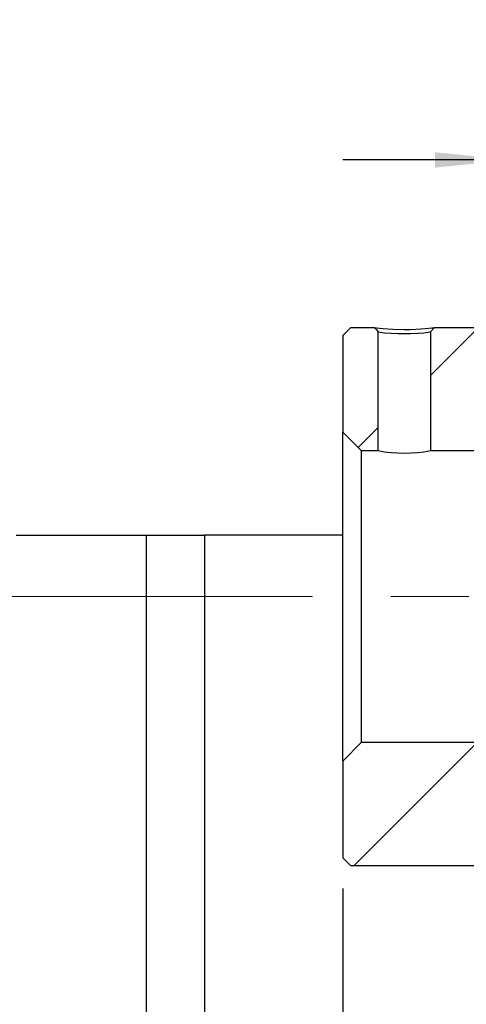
# Model space of a CAD drawing. Header units: millimetres. Extents: x 26 to 279, y 10 to 201.
# Tile 5 of 9: x 219 to 234, y 37 to 69. Entities that reach past the tile are written whole.
import ezdxf

# ---------------------------------------------------------------- set-up
doc = ezdxf.new("R2010")
doc.units = ezdxf.units.MM
doc.linetypes.add('CENTERX2', pattern=[20.32, 12.7, -2.54, 2.54, -2.54])
doc.layers.add('FORMAT', color=7, linetype='Continuous')
doc.styles.add('SLDTEXTSTYLE0', font='TXT', dxfattribs={"width": 0.75})
doc.dimstyles.new('SLDDIMSTYLE5', dxfattribs={"dimtxt": 3.5, "dimasz": 2.5, "dimexe": 0, "dimexo": 0.0625, "dimgap": 0.875, "dimtad": 1, "dimlfac": 2, "dimrnd": 1e-09, "dimzin": 12, "dimdsep": 46, "dimtxsty": 'SLDTEXTSTYLE0', "dimsah": 1, "dimcen": 0.09, "dimadec": 0, "dimazin": 3, "dimtfac": 1, "dimtmove": 0, "dimatfit": 0, "dimfxl": 0, "dimfrac": 2, "dimtolj": 1, "dimtzin": 12, "dimarcsym": 0})

# ---------------------------------------------------------------- blocks, each defined once
blk = doc.blocks.new('_D_15')
at = {"layer": 'FORMAT', "color": 7}
for p, q in [((229.724, 40.76), (229.724, 28.734)), ((251.224, 38.76), (251.224, 28.734)), ((229.724, 29.734), (251.224, 29.734))]:
    blk.add_line(p, q, dxfattribs=at)
for points in [[(229.724, 29.734), (232.224, 29.484), (232.224, 29.984)], [(251.224, 29.734), (248.724, 29.984), (248.724, 29.484)]]:
    blk.add_solid(points, dxfattribs=at)
at = {"layer": 'FORMAT', "color": 7, "char_height": 3.5, "attachment_point": 1, "style": 'SLDTEXTSTYLE0'}
for s, insert in [('(', (235.148, 34.246)), (')', (242.041, 34.246)), ('43', (236.869, 34.246))]:
    blk.add_mtext(s, dxfattribs=dict(at, insert=insert))
blk = doc.blocks.new('_D_17')
at = {"layer": 'FORMAT', "color": 7}
for p, q in [((235.224, 57.86), (235.224, 65.47)), ((239.224, 61.66), (239.224, 65.47)), ((235.224, 64.47), (229.724, 64.47)), ((235.224, 64.47), (239.224, 64.47)), ((239.224, 64.47), (244.724, 64.47))]:
    blk.add_line(p, q, dxfattribs=at)
for points in [[(235.224, 64.47), (232.724, 64.72), (232.724, 64.22)], [(239.224, 64.47), (241.724, 64.22), (241.724, 64.72)]]:
    blk.add_solid(points, dxfattribs=at)
at = {"layer": 'FORMAT', "color": 7, "insert": (236.206, 68.982), "char_height": 3.5, "attachment_point": 1, "style": 'SLDTEXTSTYLE0'}
blk.add_mtext('8', dxfattribs=at)

msp = doc.modelspace()

# ---------------------------------------------------------------- hatches: boundary and pattern name
at = {"layer": 'FORMAT', "linetype": 'Continuous', "lineweight": 18}
h = msp.add_hatch(dxfattribs=at)
h.set_pattern_fill('ANSI31', color=256, style=0)
edge = h.paths.add_edge_path(flags=0)
edge.add_line((229.7243892, 55.60974621), (230.3243892, 55.00974621))
edge.add_line((230.3243892, 55.00974621), (230.8743892, 55.00974621))
edge.add_line((230.8743892, 55.00974621), (230.8743892, 58.87318943))
edge.add_line((230.87439012, 58.87318942), (230.75408589, 59.00974611))
edge.add_line((230.75408612, 59.00974621), (229.9743892, 59.00974621))
edge.add_line((229.9743892, 59.00974621), (229.7243892, 58.75974621))
edge.add_line((229.7243892, 58.75974621), (229.7243892, 55.60974621))
h = msp.add_hatch(dxfattribs=at)
h.set_pattern_fill('ANSI31', color=256, style=0)
h.paths.add_polyline_path([(234.6243892, 55.00974621), (235.2243892, 55.60974621), (235.2243892, 56.85974621), (235.0743892, 57.00974621), (234.7243892, 57.00974621), (234.7243892, 58.75974621), (234.4743892, 59.00974621), (232.69469356, 59.00974621), (232.5743892, 58.87318952), (232.5743892, 55.00974621)], flags=0)
h = msp.add_hatch(dxfattribs=at)
h.set_pattern_fill('ANSI31', color=256, style=0)
h.paths.add_polyline_path([(235.0743892, 43.50974621), (235.2243892, 43.65974621), (235.2243892, 44.90974621), (234.6243892, 45.50974621), (230.3243892, 45.50974621), (229.7243892, 44.90974621), (229.7243892, 41.75974621), (229.9743892, 41.50974621), (234.4743892, 41.50974621), (234.7243892, 41.75974621), (234.7243892, 43.50974621)], flags=0)

# ---------------------------------------------------------------- linework, layer by layer
at = {"color": 7, "linetype": 'Continuous', "lineweight": 25}
for p, q in [((229.72438831, 58.75974668), (229.97438882, 59.00974625)), ((230.75408649, 59.00974625), (229.97438882, 59.00974625)), ((232.57438999, 58.87318922), (232.69469265, 59.00974625)), ((234.47438862, 59.00974625), (232.69469265, 59.00974625)), ((229.72438831, 58.75974668), (229.72438831, 55.60974644)), ((230.87438915, 55.00974606), (230.87438915, 58.87318922)), ((232.57438999, 58.87318922), (232.57438999, 55.00974606)), ((230.32438915, 55.00974606), (229.72438831, 55.60974644)), ((229.72438831, 44.90974599), (229.72438831, 55.60974644)), ((230.32438915, 55.00974606), (230.87438915, 55.00974606)), ((230.32438915, 55.00974606), (230.32438915, 45.50974637)), ((232.57438999, 55.00974606), (234.6243893, 55.00974606)), ((219.10674099, 52.25974631), (223.34203657, 52.25974631)), ((223.34203657, 35.25974655), (223.34203657, 52.25974631)), ((223.34203657, 52.25974631), (225.2243885, 52.25974631)), ((225.2243885, 52.25974631), (225.2243885, 35.25974655)), ((229.72438831, 52.25974631), (225.2243885, 52.25974631)), ((229.72438831, 44.90974599), (230.32438915, 45.50974637)), ((234.6243893, 45.50974637), (230.32438915, 45.50974637)), ((229.72438831, 44.90974599), (229.72438831, 41.75974575)), ((229.97438882, 41.50974618), (229.72438831, 41.75974575)), ((229.97438882, 41.50974618), (234.47438862, 41.50974618))]:
    msp.add_line(p, q, dxfattribs=at)
at = {"color": 7, "linetype": 'Continuous', "lineweight": 25, "flags": 128}
for points in [[(230.75408649, 59.00974625), (230.75408462, 59.00974625), (230.82520042, 59.00153664), (231.03862602, 58.98191461), (231.35257486, 58.96191073), (231.72487851, 58.95405037), (231.91286784, 58.95618961), (232.09609997, 58.96235497), (232.41094846, 58.98197887), (232.62397919, 59.0015739), (232.69469265, 59.00974625)], [(230.75408649, 59.00974625), (230.78622643, 58.97326355), (230.81836637, 58.93678085), (230.87439101, 58.87318922)]]:
    msp.add_lwpolyline(points, dxfattribs=at)
at = {"color": 7, "linetype": 'Continuous', "lineweight": 25}
for centre, radius, start, end in [((231.72438957, 65.43944214), 6.62104057, 262.624087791, 277.375912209), ((231.72438957, 59.71968264), 4.78602166, 259.769966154, 280.230033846)]:
    msp.add_arc(centre, radius, start, end, dxfattribs=at)
at = {"layer": 'FORMAT', "color": 7, "linetype": 'CENTERX2', "lineweight": 18}
msp.add_line((195.7243892, 50.25974621), (256.92377396, 50.25974621), dxfattribs=at)

# ---------------------------------------------------------------- dimensions: what is measured, and where the dimension line sits
at = {"layer": 'FORMAT', "color": 7}
dim = msp.add_linear_dim(base=(239.2243892, 64.46988766), p1=(235.2243892, 56.85974621), p2=(239.2243892, 60.65974621), dimstyle='SLDDIMSTYLE5', dxfattribs=at)
dim.commit()
dim.dimension.update_dxf_attribs({"geometry": '_D_17', "text_midpoint": (237.49895941, 64.46988766), "dimtype": 160})
dim = msp.add_linear_dim(base=(251.2243892, 29.7342366), p1=(229.7243892, 41.75974621), p2=(251.2243892, 39.75974621), text='(<>)', dimstyle='SLDDIMSTYLE5', dxfattribs=at)
dim.commit()
dim.dimension.update_dxf_attribs({"geometry": '_D_15', "text_midpoint": (239.45471831, 29.7342366), "dimtype": 160})

doc.saveas('drawing.dxf')
